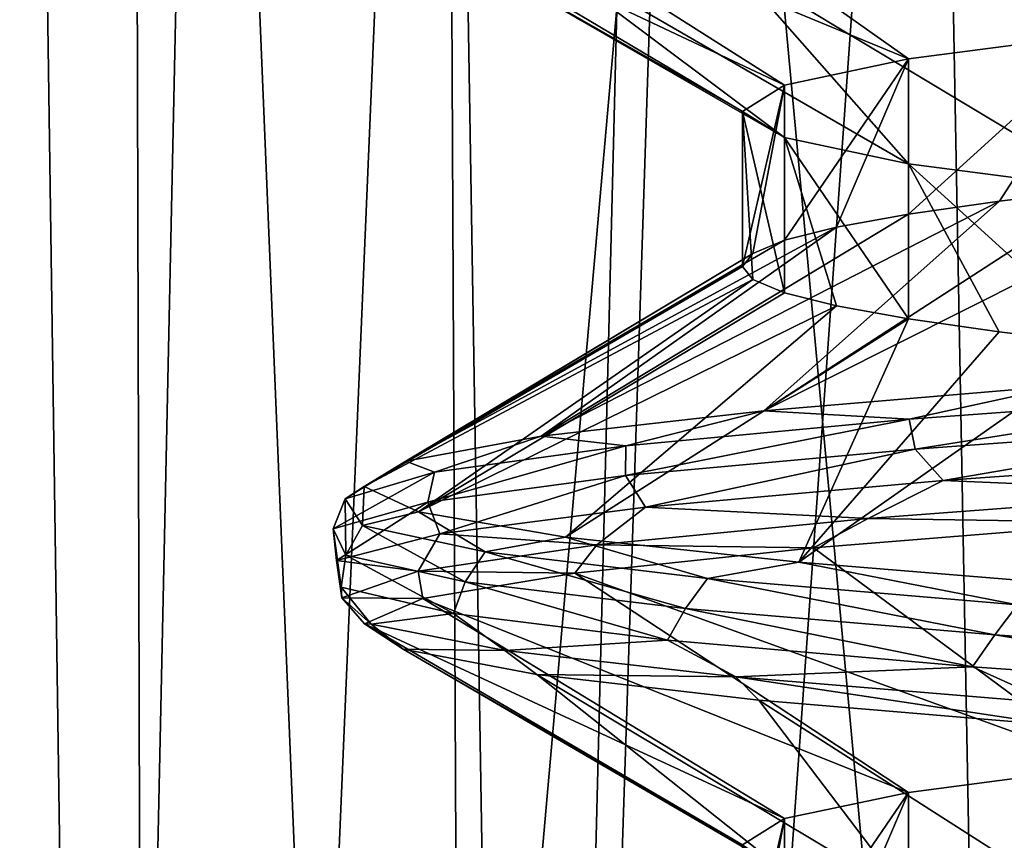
# Model space of a CAD drawing. Header units: millimetres. Extents: x -147 to 182, y -41 to 41.
# Tile 139 of 256: x -2.29 to -1.35, y 30.328 to 31.112. Entities that reach past the tile are written whole.
import ezdxf

# ---------------------------------------------------------------- set-up
doc = ezdxf.new("R2010")
doc.units = ezdxf.units.MM
doc.header["$LTSCALE"] = 51.403556
for name, color, linetype in [('160', 7, 'CONTINUOUS'), ('161', 7, 'CONTINUOUS'), ('162', 7, 'CONTINUOUS'), ('167', 7, 'CONTINUOUS'), ('168', 7, 'CONTINUOUS'), ('171', 7, 'CONTINUOUS'), ('172', 7, 'CONTINUOUS'), ('187', 7, 'CONTINUOUS'), ('188', 7, 'CONTINUOUS'), ('267', 7, 'CONTINUOUS'), ('268', 7, 'CONTINUOUS'), ('274', 7, 'CONTINUOUS')]:
    doc.layers.add(name, color=color, linetype=linetype)

msp = doc.modelspace()

# ---------------------------------------------------------------- linework, layer by layer
at = {"layer": '160', "color": 7, "linetype": 'CONTINUOUS'}
for points in [[(-1.25093, 30.95097, 0.99759), (-1.13131, 30.96348, 1.13143), (-1.57945, 30.73823, 1.16227), (-1.25093, 30.95097, 0.99759)], [(-1.57945, 30.73823, 1.16227), (-1.13131, 30.96348, 1.13143), (-1.29338, 30.76231, 1.474), (-1.57945, 30.73823, 1.16227)], [(-1.35473, 30.93848, 0.8513), (-1.25093, 30.95097, 0.99759), (-1.57945, 30.73823, 1.16227), (-1.35473, 30.93848, 0.8513)], [(-1.44155, 30.92597, 0.69421), (-1.35473, 30.93848, 0.8513), (-1.79199, 30.71414, 0.79643), (-1.44155, 30.92597, 0.69421)], [(-1.79199, 30.71414, 0.79643), (-1.35473, 30.93848, 0.8513), (-1.57945, 30.73823, 1.16227), (-1.79199, 30.71414, 0.79643)], [(-1.5102, 30.91348, 0.5285), (-1.44155, 30.92597, 0.69421), (-1.79199, 30.71414, 0.79643), (-1.5102, 30.91348, 0.5285)], [(-1.55989, 30.90097, 0.35602), (-1.5102, 30.91348, 0.5285), (-1.92111, 30.69006, 0.39353), (-1.55989, 30.90097, 0.35602)], [(-1.92111, 30.69006, 0.39353), (-1.5102, 30.91348, 0.5285), (-1.79199, 30.71414, 0.79643), (-1.92111, 30.69006, 0.39353)], [(-1.58994, 30.88847, 0.17914), (-1.55989, 30.90097, 0.35602), (-1.92111, 30.69006, 0.39353), (-1.58994, 30.88847, 0.17914)], [(-1.6, 30.87597), (-1.58994, 30.88847, 0.17914), (-1.9608, 30.66598, -0.0277), (-1.6, 30.87597)], [(-1.9608, 30.66598, -0.0277), (-1.58994, 30.88847, 0.17914), (-1.92111, 30.69006, 0.39353), (-1.9608, 30.66598, -0.0277)], [(-1.58994, 30.86347, -0.17913), (-1.6, 30.87597), (-1.9608, 30.66598, -0.0277), (-1.58994, 30.86347, -0.17913)], [(-1.90923, 30.64189, -0.44764), (-1.58994, 30.86347, -0.17913), (-1.9608, 30.66598, -0.0277), (-1.90923, 30.64189, -0.44764)], [(-1.55989, 30.85098, -0.35601), (-1.58994, 30.86347, -0.17913), (-1.90923, 30.64189, -0.44764), (-1.55989, 30.85098, -0.35601)], [(-1.51021, 30.83847, -0.52847), (-1.55989, 30.85098, -0.35601), (-1.90923, 30.64189, -0.44764), (-1.51021, 30.83847, -0.52847)], [(-1.76877, 30.61781, -0.84674), (-1.51021, 30.83847, -0.52847), (-1.90923, 30.64189, -0.44764), (-1.76877, 30.61781, -0.84674)], [(-1.44158, 30.82598, -0.69415), (-1.51021, 30.83847, -0.52847), (-1.76877, 30.61781, -0.84674), (-1.44158, 30.82598, -0.69415)], [(-1.54598, 30.59373, -1.20642), (-1.44158, 30.82598, -0.69415), (-1.76877, 30.61781, -0.84674), (-1.54598, 30.59373, -1.20642)], [(-1.35476, 30.81347, -0.85125), (-1.44158, 30.82598, -0.69415), (-1.54598, 30.59373, -1.20642), (-1.35476, 30.81347, -0.85125)], [(-1.25097, 30.80098, -0.99754), (-1.35476, 30.81347, -0.85125), (-1.54598, 30.59373, -1.20642), (-1.25097, 30.80098, -0.99754)], [(-1.25123, 30.56964, -1.50995), (-1.25097, 30.80098, -0.99754), (-1.54598, 30.59373, -1.20642), (-1.25123, 30.56964, -1.50995)]]:
    msp.add_3dface(points, dxfattribs=at)
at = {"layer": '161', "color": 7, "linetype": 'CONTINUOUS'}
for points in [[(-1.50476, 31.31, 1.25746), (-1.25097, 31.09902, 0.99754), (-1.74058, 31.28578, 0.90327), (-1.50476, 31.31, 1.25746)], [(-0.99765, 31.12402, 1.25088), (-1.25097, 31.09902, 0.99754), (-1.50476, 31.31, 1.25746), (-0.99765, 31.12402, 1.25088)], [(-1.74058, 31.28578, 0.90327), (-1.44157, 31.07402, 0.69417), (-1.89445, 31.26156, 0.50655), (-1.74058, 31.28578, 0.90327)], [(-1.25097, 31.09902, 0.99754), (-1.44157, 31.07402, 0.69417), (-1.74058, 31.28578, 0.90327), (-1.25097, 31.09902, 0.99754)], [(-1.89445, 31.26156, 0.50655), (-1.55989, 31.04903, 0.35601), (-1.95911, 31.23734, 0.08597), (-1.89445, 31.26156, 0.50655)], [(-1.44157, 31.07402, 0.69417), (-1.55989, 31.04903, 0.35601), (-1.89445, 31.26156, 0.50655), (-1.44157, 31.07402, 0.69417)], [(-1.55989, 31.04903, 0.35601), (-1.6, 31.02403), (-1.95911, 31.23734, 0.08597), (-1.55989, 31.04903, 0.35601)], [(-1.95911, 31.23734, 0.08597), (-1.6, 31.02403), (-1.93154, 31.21311, -0.33865), (-1.95911, 31.23734, 0.08597)], [(-1.6, 31.02403), (-1.55989, 30.99903, -0.35601), (-1.93154, 31.21311, -0.33865), (-1.6, 31.02403)], [(-1.93154, 31.21311, -0.33865), (-1.55989, 30.99903, -0.35601), (-1.81302, 31.18889, -0.74733), (-1.93154, 31.21311, -0.33865)], [(-1.55989, 30.99903, -0.35601), (-1.44157, 30.97403, -0.69416), (-1.81302, 31.18889, -0.74733), (-1.55989, 30.99903, -0.35601)], [(-1.81302, 31.18889, -0.74733), (-1.44157, 30.97403, -0.69416), (-1.60913, 31.16467, -1.12082), (-1.81302, 31.18889, -0.74733)], [(-1.44157, 30.97403, -0.69416), (-1.25097, 30.94903, -0.99754), (-1.60913, 31.16467, -1.12082), (-1.44157, 30.97403, -0.69416)], [(-1.60913, 31.16467, -1.12082), (-1.25097, 30.94903, -0.99754), (-1.32947, 31.14045, -1.44153), (-1.60913, 31.16467, -1.12082)], [(-1.23184, 30.63178, 1.52581), (-1.25093, 30.39903, 0.99759), (-1.53197, 30.60756, 1.22417), (-1.23184, 30.63178, 1.52581)], [(-1.53197, 30.60756, 1.22417), (-1.25093, 30.39903, 0.99759), (-1.75997, 30.58334, 0.86489), (-1.53197, 30.60756, 1.22417)], [(-1.75997, 30.58334, 0.86489), (-1.44155, 30.37403, 0.69421), (-1.9051, 30.55912, 0.46489), (-1.75997, 30.58334, 0.86489)], [(-1.25093, 30.39903, 0.99759), (-1.44155, 30.37403, 0.69421), (-1.75997, 30.58334, 0.86489), (-1.25093, 30.39903, 0.99759)], [(-1.9051, 30.55912, 0.46489), (-1.55989, 30.34903, 0.35602), (-1.96053, 30.53489, 0.043), (-1.9051, 30.55912, 0.46489)], [(-1.44155, 30.37403, 0.69421), (-1.55989, 30.34903, 0.35602), (-1.9051, 30.55912, 0.46489), (-1.44155, 30.37403, 0.69421)], [(-1.55989, 30.34903, 0.35602), (-1.6, 30.32403), (-1.96053, 30.53489, 0.043), (-1.55989, 30.34903, 0.35602)], [(-1.96053, 30.53489, 0.043), (-1.6, 30.32403), (-1.92365, 30.51067, -0.38092), (-1.96053, 30.53489, 0.043)], [(-1.6, 30.32403), (-1.55989, 30.29903, -0.35601), (-1.92365, 30.51067, -0.38092), (-1.6, 30.32403)], [(-1.92365, 30.51067, -0.38092), (-1.55989, 30.29903, -0.35601), (-1.79619, 30.48645, -0.7869), (-1.92365, 30.51067, -0.38092)], [(-1.55989, 30.29903, -0.35601), (-1.44158, 30.27403, -0.69415), (-1.79619, 30.48645, -0.7869), (-1.55989, 30.29903, -0.35601)], [(-1.79619, 30.48645, -0.7869), (-1.44158, 30.27403, -0.69415), (-1.58417, 30.46223, -1.15583), (-1.79619, 30.48645, -0.7869)], [(-1.44158, 30.27403, -0.69415), (-1.25097, 30.24903, -0.99754), (-1.58417, 30.46223, -1.15583), (-1.44158, 30.27403, -0.69415)], [(-1.58417, 30.46223, -1.15583), (-1.25097, 30.24903, -0.99754), (-1.29755, 30.438, -1.47034), (-1.58417, 30.46223, -1.15583)]]:
    msp.add_3dface(points, dxfattribs=at)
at = {"layer": '162', "color": 7, "linetype": 'CONTINUOUS'}
for points in [[(-1.57945, 30.73823, 1.16227), (-1.29338, 30.76231, 1.474), (-1.44082, 30.73016, 1.36526), (-1.57945, 30.73823, 1.16227)], [(-1.29338, 30.76231, 1.474), (-1.09635, 30.75547, 1.65466), (-1.44082, 30.73016, 1.36526), (-1.29338, 30.76231, 1.474)], [(-1.09635, 30.75547, 1.65466), (-1.43497, 30.70179, 1.39059), (-1.44082, 30.73016, 1.36526), (-1.09635, 30.75547, 1.65466)], [(-1.08434, 30.72714, 1.67842), (-1.43497, 30.70179, 1.39059), (-1.09635, 30.75547, 1.65466), (-1.08434, 30.72714, 1.67842)], [(-1.79199, 30.71414, 0.79643), (-1.57945, 30.73823, 1.16227), (-1.71127, 30.70485, 1.00571), (-1.79199, 30.71414, 0.79643)], [(-1.43497, 30.70179, 1.39059), (-1.71164, 30.67645, 1.03109), (-1.44082, 30.73016, 1.36526), (-1.43497, 30.70179, 1.39059)], [(-1.44082, 30.73016, 1.36526), (-1.71164, 30.67645, 1.03109), (-1.71127, 30.70485, 1.00571), (-1.44082, 30.73016, 1.36526)], [(-1.57945, 30.73823, 1.16227), (-1.44082, 30.73016, 1.36526), (-1.71127, 30.70485, 1.00571), (-1.57945, 30.73823, 1.16227)], [(-1.08434, 30.72714, 1.67842), (-1.40819, 30.67174, 1.41766), (-1.43497, 30.70179, 1.39059), (-1.08434, 30.72714, 1.67842)], [(-1.0511, 30.69715, 1.6994), (-1.40819, 30.67174, 1.41766), (-1.08434, 30.72714, 1.67842), (-1.0511, 30.69715, 1.6994)], [(-1.92111, 30.69006, 0.39353), (-1.79199, 30.71414, 0.79643), (-1.8938, 30.67955, 0.5945), (-1.92111, 30.69006, 0.39353)], [(-1.79199, 30.71414, 0.79643), (-1.71127, 30.70485, 1.00571), (-1.8938, 30.67955, 0.5945), (-1.79199, 30.71414, 0.79643)], [(-1.71164, 30.67645, 1.03109), (-1.9001, 30.6511, 0.61845), (-1.71127, 30.70485, 1.00571), (-1.71164, 30.67645, 1.03109)], [(-1.71127, 30.70485, 1.00571), (-1.9001, 30.6511, 0.61845), (-1.8938, 30.67955, 0.5945), (-1.71127, 30.70485, 1.00571)], [(-1.43497, 30.70179, 1.39059), (-1.69232, 30.64632, 1.06247), (-1.71164, 30.67645, 1.03109), (-1.43497, 30.70179, 1.39059)], [(-1.40819, 30.67174, 1.41766), (-1.69232, 30.64632, 1.06247), (-1.43497, 30.70179, 1.39059), (-1.40819, 30.67174, 1.41766)], [(-1.0511, 30.69715, 1.6994), (-1.1457, 30.66071, 1.62081), (-1.40819, 30.67174, 1.41766), (-1.0511, 30.69715, 1.6994)], [(-1.9608, 30.66598, -0.0277), (-1.92111, 30.69006, 0.39353), (-1.97903, 30.65424, 0.15274), (-1.9608, 30.66598, -0.0277)], [(-1.92111, 30.69006, 0.39353), (-1.8938, 30.67955, 0.5945), (-1.97903, 30.65424, 0.15274), (-1.92111, 30.69006, 0.39353)], [(-1.9001, 30.6511, 0.61845), (-1.99063, 30.62575, 0.17394), (-1.8938, 30.67955, 0.5945), (-1.9001, 30.6511, 0.61845)], [(-1.8938, 30.67955, 0.5945), (-1.99063, 30.62575, 0.17394), (-1.97903, 30.65424, 0.15274), (-1.8938, 30.67955, 0.5945)], [(-1.71164, 30.67645, 1.03109), (-1.88875, 30.62091, 0.65222), (-1.9001, 30.6511, 0.61845), (-1.71164, 30.67645, 1.03109)], [(-1.69232, 30.64632, 1.06247), (-1.88875, 30.62091, 0.65222), (-1.71164, 30.67645, 1.03109), (-1.69232, 30.64632, 1.06247)], [(-1.9608, 30.66598, -0.0277), (-1.97903, 30.65424, 0.15274), (-1.96259, 30.62893, -0.29687), (-1.9608, 30.66598, -0.0277)], [(-1.90923, 30.64189, -0.44764), (-1.9608, 30.66598, -0.0277), (-1.96259, 30.62893, -0.29687), (-1.90923, 30.64189, -0.44764)], [(-1.40819, 30.67174, 1.41766), (-1.48003, 30.63551, 1.32256), (-1.69232, 30.64632, 1.06247), (-1.40819, 30.67174, 1.41766)], [(-1.1457, 30.66071, 1.62081), (-1.48003, 30.63551, 1.32256), (-1.40819, 30.67174, 1.41766), (-1.1457, 30.66071, 1.62081)], [(-1.99063, 30.62575, 0.17394), (-1.97856, 30.60041, -0.27954), (-1.97903, 30.65424, 0.15274), (-1.99063, 30.62575, 0.17394)], [(-1.97903, 30.65424, 0.15274), (-1.97856, 30.60041, -0.27954), (-1.96259, 30.62893, -0.29687), (-1.97903, 30.65424, 0.15274)], [(-1.1457, 30.66071, 1.62081), (-1.23184, 30.63178, 1.52581), (-1.48003, 30.63551, 1.32256), (-1.1457, 30.66071, 1.62081)], [(-1.9001, 30.6511, 0.61845), (-1.98732, 30.59549, 0.20817), (-1.99063, 30.62575, 0.17394), (-1.9001, 30.6511, 0.61845)], [(-1.88875, 30.62091, 0.65222), (-1.98732, 30.59549, 0.20817), (-1.9001, 30.6511, 0.61845), (-1.88875, 30.62091, 0.65222)], [(-1.69232, 30.64632, 1.06247), (-1.73896, 30.61031, 0.95692), (-1.88875, 30.62091, 0.65222), (-1.69232, 30.64632, 1.06247)], [(-1.48003, 30.63551, 1.32256), (-1.73896, 30.61031, 0.95692), (-1.69232, 30.64632, 1.06247), (-1.48003, 30.63551, 1.32256)], [(-1.90923, 30.64189, -0.44764), (-1.96259, 30.62893, -0.29687), (-1.84532, 30.60363, -0.73122), (-1.90923, 30.64189, -0.44764)], [(-1.76877, 30.61781, -0.84674), (-1.90923, 30.64189, -0.44764), (-1.84532, 30.60363, -0.73122), (-1.76877, 30.61781, -0.84674)], [(-1.48003, 30.63551, 1.32256), (-1.53197, 30.60756, 1.22417), (-1.73896, 30.61031, 0.95692), (-1.48003, 30.63551, 1.32256)], [(-1.23184, 30.63178, 1.52581), (-1.53197, 30.60756, 1.22417), (-1.48003, 30.63551, 1.32256), (-1.23184, 30.63178, 1.52581)], [(-1.98732, 30.59549, 0.20817), (-1.98291, 30.57007, -0.24666), (-1.99063, 30.62575, 0.17394), (-1.98732, 30.59549, 0.20817)], [(-1.99063, 30.62575, 0.17394), (-1.98291, 30.57007, -0.24666), (-1.97856, 30.60041, -0.27954), (-1.99063, 30.62575, 0.17394)], [(-1.97856, 30.60041, -0.27954), (-1.86453, 30.57506, -0.71861), (-1.96259, 30.62893, -0.29687), (-1.97856, 30.60041, -0.27954)], [(-1.96259, 30.62893, -0.29687), (-1.86453, 30.57506, -0.71861), (-1.84532, 30.60363, -0.73122), (-1.96259, 30.62893, -0.29687)], [(-1.88875, 30.62091, 0.65222), (-1.90927, 30.58511, 0.54252), (-1.98732, 30.59549, 0.20817), (-1.88875, 30.62091, 0.65222)], [(-1.73896, 30.61031, 0.95692), (-1.90927, 30.58511, 0.54252), (-1.88875, 30.62091, 0.65222), (-1.73896, 30.61031, 0.95692)], [(-1.76877, 30.61781, -0.84674), (-1.84532, 30.60363, -0.73122), (-1.63324, 30.57832, -1.12801), (-1.76877, 30.61781, -0.84674)], [(-1.54598, 30.59373, -1.20642), (-1.76877, 30.61781, -0.84674), (-1.63324, 30.57832, -1.12801), (-1.54598, 30.59373, -1.20642)], [(-1.73896, 30.61031, 0.95692), (-1.75997, 30.58334, 0.86489), (-1.90927, 30.58511, 0.54252), (-1.73896, 30.61031, 0.95692)], [(-1.53197, 30.60756, 1.22417), (-1.75997, 30.58334, 0.86489), (-1.73896, 30.61031, 0.95692), (-1.53197, 30.60756, 1.22417)], [(-1.98291, 30.57007, -0.24666), (-1.87575, 30.54466, -0.68871), (-1.97856, 30.60041, -0.27954), (-1.98291, 30.57007, -0.24666)], [(-1.97856, 30.60041, -0.27954), (-1.87575, 30.54466, -0.68871), (-1.86453, 30.57506, -0.71861), (-1.97856, 30.60041, -0.27954)], [(-1.86453, 30.57506, -0.71861), (-1.65439, 30.54971, -1.12065), (-1.84532, 30.60363, -0.73122), (-1.86453, 30.57506, -0.71861)], [(-1.84532, 30.60363, -0.73122), (-1.65439, 30.54971, -1.12065), (-1.63324, 30.57832, -1.12801), (-1.84532, 30.60363, -0.73122)], [(-1.90927, 30.58511, 0.54252), (-1.98231, 30.5599, 0.10048), (-1.98732, 30.59549, 0.20817), (-1.90927, 30.58511, 0.54252)], [(-1.98732, 30.59549, 0.20817), (-1.98231, 30.5599, 0.10048), (-1.98291, 30.57007, -0.24666), (-1.98732, 30.59549, 0.20817)], [(-1.54598, 30.59373, -1.20642), (-1.63324, 30.57832, -1.12801), (-1.33726, 30.55301, -1.46684), (-1.54598, 30.59373, -1.20642)], [(-1.25123, 30.56964, -1.50995), (-1.54598, 30.59373, -1.20642), (-1.33726, 30.55301, -1.46684), (-1.25123, 30.56964, -1.50995)], [(-1.90927, 30.58511, 0.54252), (-1.9051, 30.55912, 0.46489), (-1.98231, 30.5599, 0.10048), (-1.90927, 30.58511, 0.54252)], [(-1.75997, 30.58334, 0.86489), (-1.9051, 30.55912, 0.46489), (-1.90927, 30.58511, 0.54252), (-1.75997, 30.58334, 0.86489)], [(-1.98231, 30.5599, 0.10048), (-1.95435, 30.5347, -0.34668), (-1.98291, 30.57007, -0.24666), (-1.98231, 30.5599, 0.10048)], [(-1.98291, 30.57007, -0.24666), (-1.95435, 30.5347, -0.34668), (-1.87575, 30.54466, -0.68871), (-1.98291, 30.57007, -0.24666)], [(-1.87575, 30.54466, -0.68871), (-1.6714, 30.51924, -1.09508), (-1.86453, 30.57506, -0.71861), (-1.87575, 30.54466, -0.68871)], [(-1.86453, 30.57506, -0.71861), (-1.6714, 30.51924, -1.09508), (-1.65439, 30.54971, -1.12065), (-1.86453, 30.57506, -0.71861)], [(-1.65439, 30.54971, -1.12065), (-1.35899, 30.52437, -1.46492), (-1.63324, 30.57832, -1.12801), (-1.65439, 30.54971, -1.12065)], [(-1.63324, 30.57832, -1.12801), (-1.35899, 30.52437, -1.46492), (-1.33726, 30.55301, -1.46684), (-1.63324, 30.57832, -1.12801)], [(-1.9051, 30.55912, 0.46489), (-1.96053, 30.53489, 0.043), (-1.98231, 30.5599, 0.10048), (-1.9051, 30.55912, 0.46489)], [(-1.98231, 30.5599, 0.10048), (-1.96053, 30.53489, 0.043), (-1.95435, 30.5347, -0.34668), (-1.98231, 30.5599, 0.10048)], [(-1.35899, 30.52437, -1.46492), (-0.99355, 30.49902, -1.7337), (-1.33726, 30.55301, -1.46684), (-1.35899, 30.52437, -1.46492)], [(-1.95435, 30.5347, -0.34668), (-1.8268, 30.5095, -0.77618), (-1.87575, 30.54466, -0.68871), (-1.95435, 30.5347, -0.34668)], [(-1.87575, 30.54466, -0.68871), (-1.8268, 30.5095, -0.77618), (-1.6714, 30.51924, -1.09508), (-1.87575, 30.54466, -0.68871)], [(-1.6714, 30.51924, -1.09508), (-1.38044, 30.49383, -1.4447), (-1.65439, 30.54971, -1.12065), (-1.6714, 30.51924, -1.09508)], [(-1.65439, 30.54971, -1.12065), (-1.38044, 30.49383, -1.4447), (-1.35899, 30.52437, -1.46492), (-1.65439, 30.54971, -1.12065)], [(-1.96053, 30.53489, 0.043), (-1.92365, 30.51067, -0.38092), (-1.95435, 30.5347, -0.34668), (-1.96053, 30.53489, 0.043)], [(-1.95435, 30.5347, -0.34668), (-1.92365, 30.51067, -0.38092), (-1.8268, 30.5095, -0.77618), (-1.95435, 30.5347, -0.34668)], [(-1.38044, 30.49383, -1.4447), (-1.01795, 30.46841, -1.71946), (-1.35899, 30.52437, -1.46492), (-1.38044, 30.49383, -1.4447)], [(-1.35899, 30.52437, -1.46492), (-1.01795, 30.46841, -1.71946), (-0.99355, 30.49902, -1.7337), (-1.35899, 30.52437, -1.46492)], [(-1.8268, 30.5095, -0.77618), (-1.60618, 30.4843, -1.16613), (-1.6714, 30.51924, -1.09508), (-1.8268, 30.5095, -0.77618)], [(-1.6714, 30.51924, -1.09508), (-1.60618, 30.4843, -1.16613), (-1.38044, 30.49383, -1.4447), (-1.6714, 30.51924, -1.09508)], [(-1.92365, 30.51067, -0.38092), (-1.79619, 30.48645, -0.7869), (-1.8268, 30.5095, -0.77618), (-1.92365, 30.51067, -0.38092)], [(-1.8268, 30.5095, -0.77618), (-1.79619, 30.48645, -0.7869), (-1.60618, 30.4843, -1.16613), (-1.8268, 30.5095, -0.77618)], [(-1.79619, 30.48645, -0.7869), (-1.58417, 30.46223, -1.15583), (-1.60618, 30.4843, -1.16613), (-1.79619, 30.48645, -0.7869)], [(-1.60618, 30.4843, -1.16613), (-1.30371, 30.4591, -1.49666), (-1.38044, 30.49383, -1.4447), (-1.60618, 30.4843, -1.16613)], [(-1.38044, 30.49383, -1.4447), (-1.30371, 30.4591, -1.49666), (-1.01795, 30.46841, -1.71946), (-1.38044, 30.49383, -1.4447)], [(-1.58417, 30.46223, -1.15583), (-1.29755, 30.438, -1.47034), (-1.60618, 30.4843, -1.16613), (-1.58417, 30.46223, -1.15583)], [(-1.60618, 30.4843, -1.16613), (-1.29755, 30.438, -1.47034), (-1.30371, 30.4591, -1.49666), (-1.60618, 30.4843, -1.16613)]]:
    msp.add_3dface(points, dxfattribs=at)
at = {"layer": '167', "color": 7, "linetype": 'CONTINUOUS'}
for points in [[(-1.8533, 26.09738, 5.70387), (-2.72276, 26.09738, 5.34373), (-1.9122, 38.50262, 5.57006), (-1.8533, 26.09738, 5.70387)], [(-1.9122, 38.50262, 5.57006), (-2.72276, 26.09738, 5.34373), (-2.36564, 38.50262, 5.39312), (-1.9122, 38.50262, 5.57006)], [(-1.4457, 38.50262, 5.70894), (-1.8533, 26.09738, 5.70387), (-1.9122, 38.50262, 5.57006), (-1.4457, 38.50262, 5.70894)], [(-0.9382, 26.09738, 5.92357), (-1.8533, 26.09738, 5.70387), (-0.96932, 38.50262, 5.80883), (-0.9382, 26.09738, 5.92357)], [(-0.96932, 38.50262, 5.80883), (-1.8533, 26.09738, 5.70387), (-1.4457, 38.50262, 5.70894), (-0.96932, 38.50262, 5.80883)]]:
    msp.add_3dface(points, dxfattribs=at)
at = {"layer": '168', "color": 7, "linetype": 'CONTINUOUS'}
for points in [[(-2.72276, 26.09738, -5.34373), (-1.8533, 26.09738, -5.70387), (-2.36564, 38.50262, -5.39312), (-2.72276, 26.09738, -5.34373)], [(-2.36564, 38.50262, -5.39312), (-1.8533, 26.09738, -5.70387), (-1.9122, 38.50262, -5.57006), (-2.36564, 38.50262, -5.39312)], [(-1.9122, 38.50262, -5.57006), (-1.8533, 26.09738, -5.70387), (-1.4457, 38.50262, -5.70894), (-1.9122, 38.50262, -5.57006)], [(-1.8533, 26.09738, -5.70387), (-0.9382, 26.09738, -5.92357), (-1.4457, 38.50262, -5.70894), (-1.8533, 26.09738, -5.70387)], [(-1.4457, 38.50262, -5.70894), (-0.9382, 26.09738, -5.92357), (-0.96932, 38.50262, -5.80883), (-1.4457, 38.50262, -5.70894)]]:
    msp.add_3dface(points, dxfattribs=at)
at = {"layer": '171', "color": 7, "linetype": 'CONTINUOUS'}
for points in [[(-2.71954, 38.00262, 6.56554), (-3.22628, 38.00262, 6.33193), (-2.16392, 26.09738, 6.65986), (-2.71954, 38.00262, 6.56554)], [(-2.16392, 26.09738, 6.65986), (-3.22628, 38.00262, 6.33193), (-3.17911, 26.09738, 6.23936), (-2.16392, 26.09738, 6.65986)], [(-2.19603, 38.00262, 6.75867), (-2.71954, 38.00262, 6.56554), (-2.16392, 26.09738, 6.65986), (-2.19603, 38.00262, 6.75867)], [(-1.65898, 38.00262, 6.91014), (-2.19603, 38.00262, 6.75867), (-1.09545, 26.09738, 6.91638), (-1.65898, 38.00262, 6.91014)], [(-1.09545, 26.09738, 6.91638), (-2.19603, 38.00262, 6.75867), (-2.16392, 26.09738, 6.65986), (-1.09545, 26.09738, 6.91638)], [(-1.1117, 38.00262, 7.019), (-1.65898, 38.00262, 6.91014), (-1.09545, 26.09738, 6.91638), (-1.1117, 38.00262, 7.019)]]:
    msp.add_3dface(points, dxfattribs=at)
at = {"layer": '172', "color": 7, "linetype": 'CONTINUOUS'}
for points in [[(-2.71954, 38.00262, -6.56554), (-2.19603, 38.00262, -6.75867), (-3.17911, 26.09738, -6.23936), (-2.71954, 38.00262, -6.56554)], [(-3.17911, 26.09738, -6.23936), (-2.19603, 38.00262, -6.75867), (-2.16392, 26.09738, -6.65986), (-3.17911, 26.09738, -6.23936)], [(-2.19603, 38.00262, -6.75867), (-1.65898, 38.00262, -6.91014), (-2.16392, 26.09738, -6.65986), (-2.19603, 38.00262, -6.75867)], [(-1.65898, 38.00262, -6.91014), (-1.1117, 38.00262, -7.019), (-2.16392, 26.09738, -6.65986), (-1.65898, 38.00262, -6.91014)], [(-2.16392, 26.09738, -6.65986), (-1.1117, 38.00262, -7.019), (-1.09545, 26.09738, -6.91638), (-2.16392, 26.09738, -6.65986)]]:
    msp.add_3dface(points, dxfattribs=at)
at = {"layer": '187', "color": 7, "linetype": 'CONTINUOUS'}
for points in [[(-2.54692, 27.69738, 1.57699), (-2.21379, 27.69738, 2.01813), (-2.36944, 38.50262, 1.98326), (-2.54692, 27.69738, 1.57699)], [(-2.36944, 38.50262, 1.98326), (-2.21379, 27.69738, 2.01813), (-1.98326, 38.50262, 2.36944), (-2.36944, 38.50262, 1.98326)], [(-2.21379, 27.69738, 2.01813), (-1.80526, 27.69738, 2.39055), (-1.98326, 38.50262, 2.36944), (-2.21379, 27.69738, 2.01813)], [(-1.98326, 38.50262, 2.36944), (-1.80526, 27.69738, 2.39055), (-1.53512, 38.50262, 2.68159), (-1.98326, 38.50262, 2.36944)], [(-1.80526, 27.69738, 2.39055), (-1.33526, 27.69738, 2.68156), (-1.53512, 38.50262, 2.68159), (-1.80526, 27.69738, 2.39055)], [(-1.53512, 38.50262, 2.68159), (-1.33526, 27.69738, 2.68156), (-1.03902, 38.50262, 2.90998), (-1.53512, 38.50262, 2.68159)]]:
    msp.add_3dface(points, dxfattribs=at)
at = {"layer": '188', "color": 7, "linetype": 'CONTINUOUS'}
for points in [[(-2.21379, 27.69738, -2.01813), (-2.54692, 27.69738, -1.57699), (-2.36944, 38.50262, -1.98326), (-2.21379, 27.69738, -2.01813)], [(-1.98326, 38.50262, -2.36944), (-2.21379, 27.69738, -2.01813), (-2.36944, 38.50262, -1.98326), (-1.98326, 38.50262, -2.36944)], [(-1.80526, 27.69738, -2.39055), (-2.21379, 27.69738, -2.01813), (-1.98326, 38.50262, -2.36944), (-1.80526, 27.69738, -2.39055)], [(-1.53512, 38.50262, -2.68159), (-1.80526, 27.69738, -2.39055), (-1.98326, 38.50262, -2.36944), (-1.53512, 38.50262, -2.68159)], [(-1.33526, 27.69738, -2.68156), (-1.80526, 27.69738, -2.39055), (-1.53512, 38.50262, -2.68159), (-1.33526, 27.69738, -2.68156)], [(-1.03902, 38.50262, -2.90998), (-1.33526, 27.69738, -2.68156), (-1.53512, 38.50262, -2.68159), (-1.03902, 38.50262, -2.90998)]]:
    msp.add_3dface(points, dxfattribs=at)
at = {"layer": '267', "color": 7, "linetype": 'CONTINUOUS'}
for points in [[(-1.44155, 30.92597, 0.69421), (-1.44157, 31.07402, 0.69417), (-1.25097, 31.09902, 0.99754), (-1.44155, 30.92597, 0.69421)], [(-1.35473, 30.93848, 0.8513), (-1.44155, 30.92597, 0.69421), (-1.25097, 31.09902, 0.99754), (-1.35473, 30.93848, 0.8513)], [(-1.25093, 30.95097, 0.99759), (-1.35473, 30.93848, 0.8513), (-1.25097, 31.09902, 0.99754), (-1.25093, 30.95097, 0.99759)], [(-1.5102, 30.91348, 0.5285), (-1.55989, 30.90097, 0.35602), (-1.44157, 31.07402, 0.69417), (-1.5102, 30.91348, 0.5285)], [(-1.55989, 30.90097, 0.35602), (-1.55989, 31.04903, 0.35601), (-1.44157, 31.07402, 0.69417), (-1.55989, 30.90097, 0.35602)], [(-1.44155, 30.92597, 0.69421), (-1.5102, 30.91348, 0.5285), (-1.44157, 31.07402, 0.69417), (-1.44155, 30.92597, 0.69421)], [(-1.58994, 30.88847, 0.17914), (-1.6, 30.87597), (-1.55989, 31.04903, 0.35601), (-1.58994, 30.88847, 0.17914)], [(-1.6, 30.87597), (-1.6, 31.02403), (-1.55989, 31.04903, 0.35601), (-1.6, 30.87597)], [(-1.55989, 30.90097, 0.35602), (-1.58994, 30.88847, 0.17914), (-1.55989, 31.04903, 0.35601), (-1.55989, 30.90097, 0.35602)]]:
    msp.add_3dface(points, dxfattribs=at)
at = {"layer": '268', "color": 7, "linetype": 'CONTINUOUS'}
for points in [[(-1.35472, 30.23848, 0.85131), (-1.44155, 30.22597, 0.69422), (-1.25093, 30.39903, 0.99759), (-1.35472, 30.23848, 0.85131)], [(-1.44155, 30.22597, 0.69422), (-1.44155, 30.37403, 0.69421), (-1.25093, 30.39903, 0.99759), (-1.44155, 30.22597, 0.69422)], [(-1.25092, 30.25098, 0.9976), (-1.35472, 30.23848, 0.85131), (-1.25093, 30.39903, 0.99759), (-1.25092, 30.25098, 0.9976)], [(-1.51019, 30.21348, 0.5285), (-1.55989, 30.20097, 0.35603), (-1.44155, 30.37403, 0.69421), (-1.51019, 30.21348, 0.5285)], [(-1.55989, 30.20097, 0.35603), (-1.55989, 30.34903, 0.35602), (-1.44155, 30.37403, 0.69421), (-1.55989, 30.20097, 0.35603)], [(-1.44155, 30.22597, 0.69422), (-1.51019, 30.21348, 0.5285), (-1.44155, 30.37403, 0.69421), (-1.44155, 30.22597, 0.69422)], [(-1.58994, 30.18847, 0.17914), (-1.6, 30.17597), (-1.55989, 30.34903, 0.35602), (-1.58994, 30.18847, 0.17914)], [(-1.6, 30.17597), (-1.6, 30.32403), (-1.55989, 30.34903, 0.35602), (-1.6, 30.17597)], [(-1.55989, 30.20097, 0.35603), (-1.58994, 30.18847, 0.17914), (-1.55989, 30.34903, 0.35602), (-1.55989, 30.20097, 0.35603)]]:
    msp.add_3dface(points, dxfattribs=at)
at = {"layer": '274', "color": 7, "linetype": 'CONTINUOUS'}
for points in [[(-1.6, 30.87597), (-1.58994, 30.86347, -0.17913), (-1.6, 31.02403), (-1.6, 30.87597)], [(-1.58994, 30.86347, -0.17913), (-1.55989, 30.85098, -0.35601), (-1.6, 31.02403), (-1.58994, 30.86347, -0.17913)], [(-1.55989, 30.85098, -0.35601), (-1.55989, 30.99903, -0.35601), (-1.6, 31.02403), (-1.55989, 30.85098, -0.35601)], [(-1.55989, 30.85098, -0.35601), (-1.51021, 30.83847, -0.52847), (-1.55989, 30.99903, -0.35601), (-1.55989, 30.85098, -0.35601)], [(-1.51021, 30.83847, -0.52847), (-1.44158, 30.82598, -0.69415), (-1.55989, 30.99903, -0.35601), (-1.51021, 30.83847, -0.52847)], [(-1.44158, 30.82598, -0.69415), (-1.44157, 30.97403, -0.69416), (-1.55989, 30.99903, -0.35601), (-1.44158, 30.82598, -0.69415)], [(-1.44158, 30.82598, -0.69415), (-1.35476, 30.81347, -0.85125), (-1.44157, 30.97403, -0.69416), (-1.44158, 30.82598, -0.69415)], [(-1.35476, 30.81347, -0.85125), (-1.25097, 30.80098, -0.99754), (-1.44157, 30.97403, -0.69416), (-1.35476, 30.81347, -0.85125)], [(-1.25097, 30.80098, -0.99754), (-1.25097, 30.94903, -0.99754), (-1.44157, 30.97403, -0.69416), (-1.25097, 30.80098, -0.99754)]]:
    msp.add_3dface(points, dxfattribs=at)

doc.saveas('drawing.dxf')
